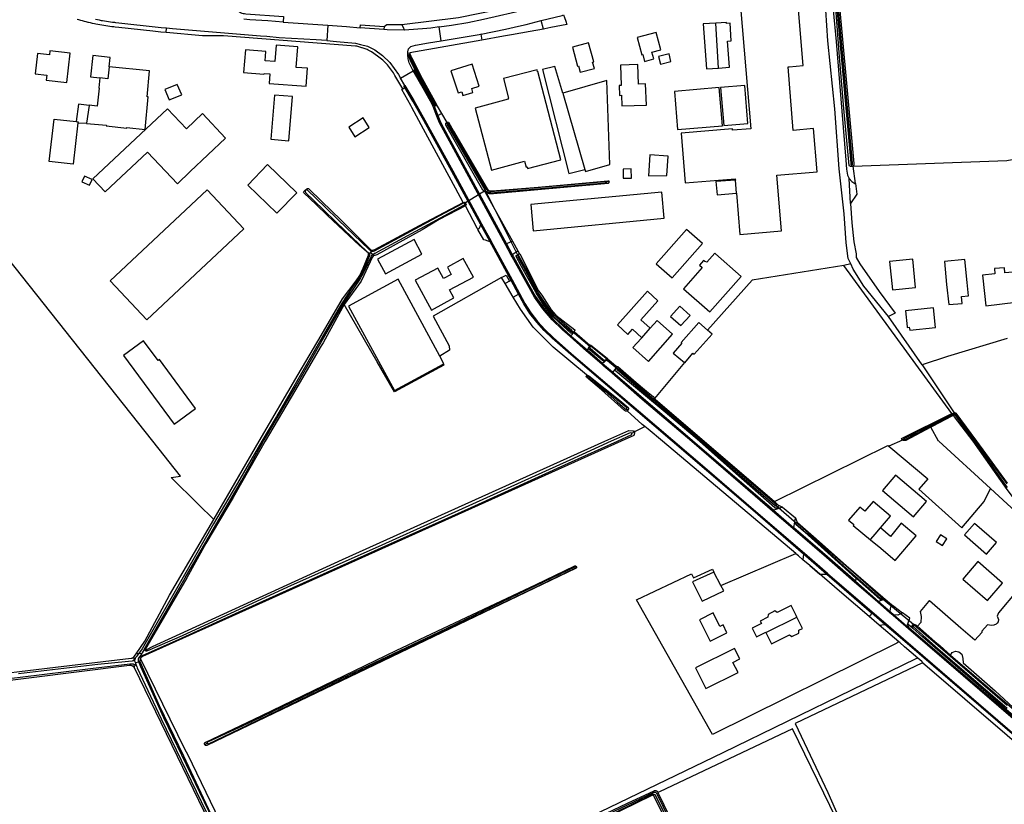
# Model space of a CAD drawing. Header units: metres. Extents: x 174423 to 175128, y 462196 to 462742.
# Tile 28 of 137: x 175054.41 to 175058.27, y 462720 to 462723.08. Entities that reach past the tile are written whole.
import ezdxf

# ---------------------------------------------------------------- set-up
doc = ezdxf.new("R2010")
doc.units = ezdxf.units.M
doc.layers.add('N-XX-AL-LIJN_0.20-G', color=7, linetype='Continuous', lineweight=25)

# ---------------------------------------------------------------- blocks, each defined once
blk = doc.blocks.new('Situatie')
at = {"lineweight": -3}
for p, q in [((-0.6057, 9.4572), (-0.4298, 9.4447)), ((0.4149, 9.4297), (0.4058, 9.4628)), ((-1.0638, 9.416), (-1.0623, 9.4333)), ((-0.4298, 9.4447), (-0.434, 9.3845)), ((-0.2101, 9.4275), (-0.303, 9.4351)), ((-0.2091, 9.4398), (-0.2101, 9.4275)), ((0.0139, 9.384), (0.0066, 9.4383)), ((1.1012, 9.277), (1.0902, 9.4529)), ((-0.1172, 9.335), (-0.1094, 9.3364)), ((-0.1117, 9.3299), (-0.1108, 9.3281)), ((-0.1094, 9.3364), (-0.1087, 9.3307)), ((-0.145, 9.2373), (-0.0956, 9.2662)), ((0.4903, 9.178), (0.5773, 8.8791)), ((-0.0107, 9.128), (-0.0138, 9.1274)), ((-0.0138, 9.1274), (0.001, 9.0905)), ((-0.008, 9.1325), (-0.006, 9.1289)), ((-1.4098, 9.0626), (-1.3755, 9.0604)), ((0.0386, 9.0578), (0.0354, 9.0637)), ((1.6241, 8.8911), (1.6241, 8.897)), ((1.1714, 8.786), (1.1671, 8.838)), ((1.6178, 8.7456), (1.6132, 8.8444)), ((0.6721, 8.8306), (0.6632, 8.8299)), ((-0.5189, 8.7982), (-0.5176, 8.7968)), ((0.1051, 8.7457), (0.1094, 8.7473)), ((0.2695, 8.5878), (0.2925, 8.5455)), ((0.2933, 8.5981), (0.3141, 8.5607)), ((-0.2674, 8.55), (-0.2703, 8.5464)), ((-0.2634, 8.5545), (-0.2674, 8.55)), ((-0.2597, 8.5587), (-0.2634, 8.5545)), ((-0.2634, 8.5545), (-0.255, 8.5451)), ((-0.2561, 8.5625), (-0.2597, 8.5587)), ((-0.2513, 8.5404), (-0.255, 8.5451)), ((0.3158, 8.541), (0.3134, 8.5452)), ((2.0161, 7.9226), (1.5929, 8.5028)), ((0.2821, 8.4414), (0.2879, 8.4446)), ((0.2964, 8.3789), (0.3169, 8.3909)), ((0.5228, 8.2273), (0.5871, 8.1705)), ((0.5971, 8.1851), (0.5276, 8.2439)), ((0.5311, 8.241), (0.5276, 8.2439)), ((0.5366, 8.2422), (0.597, 8.1903)), ((0.8004, 8.2199), (0.8331, 8.2574)), ((0.5971, 8.1851), (0.5964, 8.1855)), ((0.6541, 8.1254), (0.6465, 8.119)), ((0.7028, 8.0992), (0.6595, 8.1339)), ((0.6622, 8.1323), (0.6595, 8.1339)), ((0.9675, 8.1222), (0.8506, 7.981)), ((1.8993, 8.1136), (2.0241, 7.9257)), ((0.5877, 8.068), (0.5845, 8.0713)), ((0.7028, 8.0992), (0.7004, 8.1009)), ((0.7463, 7.936), (0.741, 7.9402)), ((2.0161, 7.9226), (2.0241, 7.9257)), ((1.8222, 7.8184), (1.7683, 7.7941)), ((1.8267, 7.8205), (1.8222, 7.8184)), ((1.3162, 7.5434), (1.3958, 7.4746)), ((1.3273, 7.5622), (1.4062, 7.4926)), ((1.3337, 7.5555), (1.3273, 7.5622)), ((1.3522, 7.5557), (1.4024, 7.5131)), ((1.4341, 7.4623), (1.4047, 7.4888)), ((1.1108, 7.2484), (1.4039, 7.3733)), ((1.5249, 7.2933), (1.4348, 7.3713)), ((1.4591, 7.3263), (1.4319, 7.3496)), ((0.5425, 7.321), (0.5441, 7.3215)), ((1.6396, 7.2768), (1.6374, 7.2652)), ((1.7282, 7.1859), (1.6374, 7.2652)), ((1.7282, 7.1859), (1.7737, 7.1462)), ((1.8722, 7.0898), (1.74, 7.1987)), ((1.74, 7.1987), (1.7432, 7.1965)), ((1.754, 7.1951), (1.7786, 7.174)), ((1.7536, 7.096), (1.7006, 7.1417)), ((1.7737, 7.1462), (1.7881, 7.1337)), ((1.2867, 7.0643), (1.4079, 7.1248)), ((1.7313, 7.093), (1.6915, 7.1272)), ((1.843, 7.0983), (1.8631, 7.0806)), ((-1.1442, 7.0013), (-1.1478, 6.9944)), ((-1.1907, 6.9681), (-1.1909, 6.9544)), ((-1.1845, 6.9463), (-1.1708, 6.9493)), ((-1.1718, 6.9809), (-1.1815, 6.9809)), ((-1.1594, 6.982), (-1.1718, 6.9809)), ((-1.1668, 6.9509), (-1.1708, 6.9493)), ((-1.1632, 6.9642), (-1.1591, 6.9732)), ((-1.1903, 6.94), (-1.1894, 6.9268)), ((-1.1791, 6.9314), (-1.1845, 6.9463)), ((-0.9129, 6.6255), (-0.9028, 6.6304))]:
    blk.add_line(p, q, dxfattribs=at)
for points in [[(1.6241, 8.897), (1.6248, 8.897), (1.6262, 8.8978), (1.6262, 8.8997), (1.626, 8.9035), (1.5716, 9.5111)], [(1.565, 9.5113), (1.6193, 8.9037), (1.6202, 8.899), (1.6214, 8.8974), (1.6231, 8.897), (1.6241, 8.897)], [(2.0743, 10.13), (2.0532, 10.1165), (1.9512, 10.0544), (1.7813, 9.9518), (1.5494, 9.8131), (1.5596, 9.6858), (1.5825, 9.4319), (1.6313, 8.903), (1.6317, 8.8971), (1.6303, 8.8935), (1.629, 8.8922), (2.231, 8.9143), (2.9429, 9.045)], [(-1.0638, 9.416), (-1.0853, 9.4179), (-1.1158, 9.4212), (-1.2496, 9.4359), (-1.2637, 9.4374), (-1.2684, 9.4379), (-1.2765, 9.4389), (-1.2845, 9.4399), (-1.2925, 9.441), (-1.3005, 9.4422), (-1.3085, 9.4434), (-1.3165, 9.4447), (-1.3235, 9.446), (-1.3315, 9.4475), (-1.3395, 9.449), (-1.3451, 9.4502), (-1.353, 9.4519), (-1.3609, 9.4537), (-1.3688, 9.4555), (-1.37, 9.4558), (-1.3772, 9.4576), (-1.3843, 9.4594), (-1.3915, 9.4614), (-1.3986, 9.4634), (-1.4057, 9.4655), (-1.4128, 9.4676)], [(-1.0623, 9.4333), (-1.0836, 9.4351), (-1.2612, 9.4546), (-1.2656, 9.4551), (-1.2736, 9.456), (-1.2816, 9.457), (-1.2895, 9.4581), (-1.2975, 9.4592), (-1.3054, 9.4605), (-1.3133, 9.4618), (-1.3176, 9.4626), (-1.3255, 9.464), (-1.3334, 9.4655), (-1.3412, 9.4671)], [(1.6241, 8.8911), (1.6182, 8.8911), (1.6165, 8.8918), (1.6146, 8.8929), (1.613, 8.8948), (1.5923, 9.1188), (1.5759, 9.3212), (1.5604, 9.512)], [(1.5388, 9.6278), (1.5616, 9.3812), (1.5848, 9.1075), (1.6005, 8.9152), (1.6028, 8.8801), (1.6068, 8.8575), (1.6132, 8.8444), (1.6133, 8.844), (1.6234, 8.8322), (1.6355, 8.824), (1.6384, 8.8239), (1.629, 8.8922), (1.6255, 8.8911), (1.6241, 8.8911)], [(1.6191, 8.5098), (1.6092, 8.5301), (1.6008, 8.5922), (1.5933, 8.705), (1.574, 8.8816), (1.5575, 9.1165), (1.53, 9.384), (1.5135, 9.6256), (1.5064, 9.6839), (1.5004, 9.7041), (1.4831, 9.7845)], [(-0.798, 9.6598), (-0.8066, 9.5522), (-0.8068, 9.5471), (-0.8065, 9.542), (-0.8058, 9.5369), (-0.8047, 9.5319), (-0.8031, 9.5271), (-0.801, 9.5223), (-0.7986, 9.5178), (-0.7958, 9.5136), (-0.7926, 9.5096), (-0.7891, 9.5059), (-0.7852, 9.5025), (-0.7811, 9.4994), (-0.7767, 9.4968), (-0.7721, 9.4946), (-0.7673, 9.4927), (-0.7624, 9.4913), (-0.7573, 9.4904), (-0.7522, 9.4899), (-0.6046, 9.479), (-0.6057, 9.4572)], [(1.1714, 8.786), (1.1849, 8.6249), (1.3483, 8.6386), (1.3301, 8.8569), (1.488, 8.8701), (1.4739, 9.0393), (1.3942, 9.0327), (1.3735, 9.2813), (1.3778, 9.2817), (1.4332, 9.2863), (1.4124, 9.536), (1.3816, 9.5335), (1.381, 9.5404), (1.3549, 9.5383), (1.3555, 9.5313), (1.1879, 9.5173), (1.2085, 9.2705), (1.2278, 9.0391), (1.1562, 9.0331), (1.1558, 9.0381), (0.9546, 9.0213), (0.9709, 8.8268), (1.1666, 8.8432), (1.1671, 8.838)], [(-0.1396, 9.447), (0.0815, 9.4757), (0.3463, 9.5288)], [(0.0066, 9.4383), (0.054, 9.445), (0.1188, 9.4555), (0.1804, 9.468), (0.3514, 9.5079)], [(-0.6057, 9.4572), (-0.6655, 9.4614), (-0.6888, 9.4631), (-0.7358, 9.4664), (-0.7589, 9.4681)], [(0.1706, 9.4093), (0.1714, 9.4094), (0.2663, 9.4298), (0.3175, 9.4408), (0.3466, 9.4481), (0.4058, 9.4628)], [(0.4058, 9.4628), (0.4888, 9.4835), (0.4941, 9.4861)], [(0.4941, 9.4861), (0.4978, 9.4756), (0.5032, 9.4601), (0.5069, 9.4481), (0.4437, 9.4354), (0.4199, 9.4306), (0.4149, 9.4297)], [(1.1012, 9.277), (1.1438, 9.2799), (1.1368, 9.3826), (1.1508, 9.3836), (1.1461, 9.4529), (1.133, 9.452), (1.1328, 9.4558), (1.0902, 9.4529)], [(-0.434, 9.3845), (-0.4762, 9.388), (-0.6214, 9.396), (-0.6694, 9.4), (-0.6941, 9.4021), (-1.0387, 9.4313), (-1.0623, 9.4333)], [(-0.4298, 9.4447), (-0.3565, 9.4395), (-0.303, 9.4351)], [(-0.303, 9.4351), (-0.302, 9.4465), (-0.2091, 9.4398)], [(-0.1299, 9.4251), (-0.1978, 9.4265), (-0.2101, 9.4275)], [(-0.2091, 9.4398), (-0.1994, 9.4475), (-0.1396, 9.447)], [(-0.1396, 9.447), (-0.1333, 9.4328), (-0.1299, 9.4251)], [(0.0066, 9.4383), (0.0059, 9.4382), (-0.0264, 9.4336), (-0.0418, 9.4314), (-0.1299, 9.4251)], [(0.4149, 9.4297), (0.3632, 9.4205), (0.3632, 9.4205), (0.2899, 9.4075), (0.2581, 9.4018), (0.1737, 9.3868)], [(0.8401, 9.3388), (0.8752, 9.348), (0.8571, 9.4168), (0.7821, 9.3971), (0.8001, 9.3287), (0.8039, 9.3297), (0.8109, 9.3032), (0.847, 9.3126), (0.8401, 9.3388)], [(1.0902, 9.4529), (1.0415, 9.4496), (1.0535, 9.2738), (1.1012, 9.277)], [(-0.1358, 9.1959), (-0.1672, 9.2481), (-0.1733, 9.2576), (-0.1967, 9.2895), (-0.2004, 9.2938), (-0.2149, 9.3074), (-0.2351, 9.3235), (-0.2592, 9.3402), (-0.2722, 9.3473), (-0.2761, 9.349), (-0.2799, 9.3506), (-0.2838, 9.3522), (-0.2877, 9.3536), (-0.2917, 9.3551), (-0.2957, 9.3564), (-0.2967, 9.3567), (-0.3008, 9.358), (-0.3048, 9.3591), (-0.3088, 9.3602), (-0.3129, 9.3612), (-0.317, 9.3622), (-0.3211, 9.363), (-0.3222, 9.3632), (-0.8397, 9.4031), (-0.9208, 9.4037), (-1.0638, 9.416)], [(-0.434, 9.3845), (-0.3959, 9.3814), (-0.3212, 9.374), (-0.3019, 9.3698), (-0.2742, 9.3624), (-0.2459, 9.3478), (-0.2164, 9.3255), (-0.1866, 9.299), (-0.1536, 9.2521), (-0.145, 9.2373)], [(-0.1172, 9.335), (-0.1172, 9.341), (-0.1138, 9.3519), (-0.105, 9.3612), (-0.0864, 9.3671), (-0.0362, 9.376), (0.0139, 9.384), (0.1706, 9.4093), (0.1697, 9.4091), (0.1737, 9.3868), (-0.1094, 9.3364)], [(-1.5339, 9.2295), (-1.4534, 9.22), (-1.4399, 9.3355), (-1.5195, 9.3448), (-1.5214, 9.3285), (-1.5685, 9.334), (-1.5779, 9.2542), (-1.5317, 9.2488), (-1.5339, 9.2295)], [(-0.5155, 9.2054), (-0.5099, 9.276), (-0.5537, 9.2795), (-0.5473, 9.3601), (-0.6325, 9.3669), (-0.6377, 9.3025), (-0.6761, 9.3056), (-0.6732, 9.3422), (-0.7532, 9.3486), (-0.7603, 9.2589), (-0.6806, 9.2525), (-0.6803, 9.256), (-0.6572, 9.2542), (-0.6602, 9.2169), (-0.5155, 9.2054)], [(0.5527, 9.2855), (0.5594, 9.2611), (0.6145, 9.2746), (0.6074, 9.3001), (0.6118, 9.3012), (0.5921, 9.3753), (0.5293, 9.3587), (0.549, 9.2846), (0.5527, 9.2855)], [(-1.2875, 9.2812), (-1.2833, 9.3178), (-1.3512, 9.3255), (-1.3606, 9.2426), (-1.3233, 9.2383)], [(-0.0956, 9.2662), (-0.111, 9.2971), (-0.1156, 9.3125), (-0.1172, 9.3291), (-0.1172, 9.335)], [(-0.006, 9.1289), (-0.0064, 9.1288), (-0.0107, 9.128), (-0.0803, 9.2534), (-0.1079, 9.3093), (-0.1115, 9.3211), (-0.1125, 9.3246), (-0.1126, 9.3269), (-0.1118, 9.3299), (-0.1117, 9.3299)], [(-0.008, 9.1325), (-0.0074, 9.1329), (-0.0072, 9.1341), (-0.0082, 9.1362), (-0.061, 9.2323), (-0.1014, 9.3095), (-0.1086, 9.3272), (-0.109, 9.3281), (-0.1094, 9.3282), (-0.1102, 9.3282), (-0.1108, 9.3281), (-0.1111, 9.3281), (-0.1117, 9.3274), (-0.112, 9.3259), (-0.1048, 9.3082), (-0.0644, 9.2309), (-0.0116, 9.1349), (-0.0108, 9.1332), (-0.0102, 9.1323), (-0.0091, 9.1322), (-0.0081, 9.1324), (-0.008, 9.1325)], [(-0.1117, 9.3299), (-0.1092, 9.3307), (-0.1087, 9.3307), (-0.1085, 9.3306), (-0.1072, 9.3298), (-0.1063, 9.3279), (-0.106, 9.3272), (-0.105, 9.3231), (-0.1028, 9.3183), (-0.0604, 9.236), (-0.0041, 9.1336), (-0.0037, 9.1327), (-0.0035, 9.1316), (-0.0026, 9.1295), (-0.006, 9.1289)], [(0.8741, 9.2915), (0.9145, 9.3026), (0.9071, 9.3325), (0.866, 9.322), (0.8741, 9.2915)], [(-1.3233, 9.2383), (-1.3274, 9.1988), (-1.3259, 9.1985), (-1.334, 9.1269), (-1.366, 9.131), (-1.3661, 9.1306), (-1.3755, 9.0604), (-1.3756, 9.0596), (-1.2982, 9.0532), (-1.2985, 9.0506), (-1.218, 9.0411), (-1.2177, 9.0444), (-1.1465, 9.0355), (-1.1343, 9.1639), (-1.1388, 9.1643), (-1.1291, 9.2663), (-1.2875, 9.2812)], [(-1.2875, 9.2812), (-1.2928, 9.2349), (-1.3233, 9.2383)], [(-0.0138, 9.1274), (-0.0168, 9.137), (-0.0477, 9.1914), (-0.0917, 9.2684), (-0.0956, 9.2662)], [(2.2646, 6.7183), (1.8454, 7.0783), (1.7851, 7.1303), (1.7708, 7.1428), (1.7252, 7.1825), (1.6344, 7.2618), (1.5247, 7.3575), (1.5055, 7.3739), (1.3928, 7.4712), (1.3132, 7.54), (1.2451, 7.5989), (0.9962, 7.8123), (0.8022, 7.9781), (0.6845, 8.0801), (0.6823, 8.082), (0.6515, 8.1087), (0.6435, 8.1156), (0.5902, 8.1618), (0.5841, 8.1672), (0.5198, 8.2239), (0.4892, 8.251), (0.4489, 8.2903), (0.4123, 8.3332), (0.3799, 8.3793), (0.3518, 8.4282), (0.2919, 8.5372), (0.2885, 8.5433), (0.2656, 8.5856), (0.0464, 8.9898), (0.0075, 9.0622), (-0.0031, 9.0888), (-0.018, 9.1259), (-0.0209, 9.1352), (-0.0516, 9.1892), (-0.0956, 9.2662)], [(0.0995, 9.1688), (0.1385, 9.1806), (0.1341, 9.1965), (0.1628, 9.2057), (0.1351, 9.292), (0.0523, 9.2654), (0.08, 9.1791), (0.095, 9.1839), (0.0995, 9.1688)], [(0.393, 9.2628), (0.3914, 9.2626), (0.39, 9.2695), (0.2586, 9.2358), (0.2785, 9.1594), (0.276, 9.1585), (0.2769, 9.155), (0.1467, 9.1201), (0.2117, 8.8768), (0.3407, 8.9114), (0.3468, 8.888), (0.351, 8.8891), (0.352, 8.8831), (0.4836, 8.9166), (0.393, 9.2628)], [(0.4903, 9.178), (0.4597, 9.2831), (0.4108, 9.2712), (0.5142, 8.8631), (0.5773, 8.8791)], [(0.8154, 9.2146), (0.787, 9.2136), (0.7843, 9.2908), (0.7169, 9.2885), (0.7196, 9.2088), (0.7111, 9.2085), (0.7124, 9.1697), (0.721, 9.17), (0.7224, 9.1283), (0.8183, 9.1317), (0.8154, 9.2146)], [(-0.132, 9.2055), (-0.128, 9.2081), (-0.145, 9.2373)], [(0.5773, 8.8791), (0.5797, 8.8707), (0.6757, 8.8987), (0.6631, 9.2283), (0.4903, 9.178)], [(-1.0515, 9.1519), (-1.0029, 9.1714), (-1.0208, 9.2128), (-1.0696, 9.1934), (-1.0515, 9.1519)], [(0.1008, 8.7494), (0.0699, 8.8064), (-0.0207, 8.9741), (-0.0638, 9.0537), (-0.1016, 9.1227), (-0.1054, 9.1297), (-0.14, 9.1934), (-0.1358, 9.1959), (-0.1287, 9.2001)], [(-0.1287, 9.2001), (-0.132, 9.2055), (-0.1282, 9.2079), (-0.1248, 9.2024), (-0.0929, 9.1493), (-0.0499, 9.0729), (0.0596, 8.8742), (0.1724, 8.6668), (0.2097, 8.5983), (0.2167, 8.5855), (0.2918, 8.4467), (0.3209, 8.393), (0.321, 8.3927), (0.3417, 8.3544), (0.3654, 8.3179), (0.3919, 8.2834), (0.4211, 8.2511), (0.4527, 8.2212), (0.5254, 8.1571), (0.7875, 7.9326), (1.0566, 7.703), (1.2386, 7.5469), (1.4377, 7.3747), (1.5279, 7.2967), (1.5288, 7.2959), (1.7036, 7.1451), (1.7566, 7.0994), (1.8257, 7.0398), (2.385, 6.5574)], [(0.1685, 8.6647), (0.0557, 8.872), (-0.0539, 9.0707), (-0.0968, 9.147), (-0.1287, 9.2001)], [(0.9407, 9.0358), (1.1161, 9.0506), (1.1035, 9.2002), (0.9281, 9.1854), (0.9407, 9.0358)], [(1.2163, 9.059), (1.2038, 9.2086), (1.1095, 9.2007), (1.1221, 9.0511), (1.2163, 9.059)], [(-0.5688, 9.1653), (-0.6396, 9.171), (-0.6534, 8.9975), (-0.5827, 8.9919), (-0.5688, 9.1653)], [(-1.3661, 9.1306), (-1.4075, 9.1356), (-1.4163, 9.0669)], [(-1.3024, 8.7912), (-1.1365, 8.9477), (-1.0197, 8.8236), (-0.9697, 8.8708), (-0.8308, 9.0018), (-0.9217, 9.0982), (-0.9847, 9.0388), (-1.0587, 9.1173), (-1.351, 8.8431), (-1.3024, 8.7912)], [(-0.0026, 9.1295), (-0.0016, 9.1276), (0.0151, 9.0992)], [(-1.4098, 9.0626), (-1.4284, 8.9002), (-1.5218, 8.9108), (-1.5026, 9.077), (-1.4163, 9.0669), (-1.4094, 9.0661), (-1.4098, 9.0626)], [(-0.2679, 9.0444), (-0.2919, 9.0822), (-0.3485, 9.0455), (-0.3248, 9.0074), (-0.2679, 9.0444)], [(0.001, 9.0905), (0.0151, 9.0992), (0.0359, 9.064)], [(0.001, 9.0905), (0.0116, 9.0641), (0.0503, 8.9919), (0.2695, 8.5878)], [(0.6721, 8.8306), (0.6723, 8.8292), (0.671, 8.8267), (0.6688, 8.8247), (0.219, 8.7839), (0.2036, 8.7839), (0.1944, 8.7864), (0.1866, 8.7904), (0.1854, 8.7911), (0.1774, 8.7982), (0.0326, 9.0526), (0.0324, 9.0575), (0.0328, 9.0608), (0.034, 9.0628), (0.0354, 9.0637)], [(0.0354, 9.0637), (0.0359, 9.064), (0.0367, 9.0645), (0.0402, 9.0651), (0.041, 9.065), (0.0424, 9.0649), (0.0621, 9.0289), (0.1944, 8.8038), (0.1971, 8.7995), (0.2028, 8.796), (0.2155, 8.7954), (0.3942, 8.8097), (0.6679, 8.8354), (0.671, 8.8343), (0.6718, 8.8329), (0.6721, 8.8306)], [(0.6632, 8.8302), (0.6629, 8.831), (0.662, 8.8316), (0.6597, 8.8316), (0.6566, 8.8313), (0.2083, 8.7922), (0.2045, 8.793), (0.1988, 8.7948), (0.1955, 8.7964), (0.1926, 8.799), (0.1898, 8.8023), (0.0424, 9.0568), (0.0411, 9.0584), (0.04, 9.0584), (0.0391, 9.0581), (0.0386, 9.0578), (0.0377, 9.0573), (0.0371, 9.0564), (0.0371, 9.0554), (0.0375, 9.0544), (0.1849, 8.7998), (0.1867, 8.7975), (0.1893, 8.7945), (0.1945, 8.791), (0.1993, 8.7892), (0.2043, 8.7888), (0.2091, 8.7883), (0.6575, 8.8274), (0.6595, 8.8276), (0.6617, 8.8278), (0.663, 8.8286), (0.6632, 8.8293), (0.6632, 8.8302)], [(0.8982, 8.8561), (0.9031, 8.932), (0.8324, 8.9365), (0.8265, 8.8538), (0.8982, 8.8561)], [(-0.6296, 8.7076), (-0.5518, 8.7881), (-0.6662, 8.8985), (-0.7439, 8.818), (-0.6296, 8.7076)], [(0.728, 8.8455), (0.7596, 8.8455), (0.759, 8.8812), (0.728, 8.8811), (0.728, 8.8455)], [(-1.3943, 8.8311), (-1.3645, 8.8173), (-1.3542, 8.8395), (-1.384, 8.8533), (-1.3943, 8.8311)], [(1.1671, 8.838), (1.0912, 8.8317), (1.0955, 8.7797), (1.1714, 8.786)], [(-0.7596, 8.6472), (-0.9032, 8.7998), (-1.2827, 8.4426), (-1.1392, 8.29), (-0.7596, 8.6472)], [(-0.2597, 8.5587), (-0.2609, 8.5591), (-0.2678, 8.5653), (-0.3902, 8.6816), (-0.441, 8.7315), (-0.5104, 8.7985), (-0.5132, 8.7993), (-0.5157, 8.7982), (-0.5174, 8.797), (-0.5176, 8.7968), (-0.5188, 8.7947), (-0.5193, 8.7928), (-0.5175, 8.7894), (-0.4489, 8.7225), (-0.3981, 8.6727), (-0.2757, 8.5564), (-0.2687, 8.5518), (-0.2674, 8.55)], [(-0.5189, 8.7982), (-0.5127, 8.804), (-0.5097, 8.8049), (-0.5069, 8.8045), (-0.5057, 8.8042), (-0.4533, 8.7531), (-0.3787, 8.682), (-0.2621, 8.5639), (-0.2588, 8.5625), (-0.2561, 8.5625)], [(1.6384, 8.8239), (1.643, 8.7819), (1.6178, 8.7456)], [(-0.2703, 8.5464), (-0.2703, 8.5468), (-0.2705, 8.5492), (-0.2711, 8.5506), (-0.2788, 8.5578), (-0.3055, 8.5807), (-0.4317, 8.6993), (-0.4764, 8.7415), (-0.5242, 8.7881), (-0.525, 8.7905), (-0.5245, 8.7929), (-0.5189, 8.7982)], [(0.3158, 8.541), (0.1875, 8.7965), (0.1051, 8.7457)], [(0.1866, 8.7904), (0.2933, 8.5981), (0.2695, 8.5878)], [(0.888, 8.6878), (0.8785, 8.7905), (0.3655, 8.7421), (0.3742, 8.639), (0.888, 8.6878)], [(-0.255, 8.5451), (-0.2537, 8.5465), (-0.247, 8.551), (-0.2453, 8.5518), (0.0117, 8.6901), (0.1032, 8.7393), (0.1052, 8.7408), (0.1063, 8.7425), (0.1063, 8.744), (0.1053, 8.7456), (0.1051, 8.7457), (0.1038, 8.7469), (0.1023, 8.7472), (0.0993, 8.7463), (0.0078, 8.697), (-0.2492, 8.5587), (-0.252, 8.558), (-0.2544, 8.558), (-0.2576, 8.558), (-0.2597, 8.5587)], [(-0.2561, 8.5625), (-0.2545, 8.5625), (-0.2461, 8.5656), (-0.0709, 8.6597), (0.1006, 8.7493), (0.1008, 8.7494), (0.1053, 8.7516), (0.1067, 8.751), (0.1088, 8.7481), (0.1094, 8.7473)], [(0.1094, 8.7473), (0.1108, 8.7455), (0.1115, 8.7424), (0.1106, 8.7403), (0.1096, 8.7367), (0.0064, 8.6833), (-0.0609, 8.6431), (-0.2385, 8.5445), (-0.2455, 8.5422), (-0.2501, 8.5414), (-0.2513, 8.5404)], [(0.1685, 8.6647), (0.167, 8.6586), (0.1669, 8.6584), (0.1626, 8.6485), (0.1582, 8.6438), (0.1554, 8.6492), (0.1096, 8.7367)], [(1.6178, 8.7456), (1.623, 8.6705), (1.6314, 8.5955), (1.6412, 8.5492), (1.6403, 8.5343), (1.6545, 8.5091), (1.7309, 8.4007), (1.7938, 8.3158), (1.7678, 8.3032)], [(0.3169, 8.3909), (0.2879, 8.4446), (0.2127, 8.5833), (0.2057, 8.5962), (0.1685, 8.6647)], [(1.0381, 8.5897), (0.9752, 8.6446), (0.8568, 8.5091), (0.9197, 8.4541), (1.0381, 8.5897)], [(0.2057, 8.5962), (0.1987, 8.5987), (0.1881, 8.6024), (0.1808, 8.6029), (0.1582, 8.6438)], [(-0.2046, 8.4706), (-0.0612, 8.547), (-0.0922, 8.6046), (-0.2358, 8.5278), (-0.2046, 8.4706)], [(-0.877, 7.5068), (-0.939, 7.5672), (-1.0441, 7.6712), (-1.008, 7.6773), (-1.1165, 7.8142), (-1.6859, 8.5328), (-2.4119, 8.4633), (-2.4103, 8.4475), (-2.4248, 8.4463)], [(-0.2674, 8.55), (-0.2673, 8.5499), (-0.2663, 8.5456), (-0.2663, 8.5411), (-0.2799, 8.5092), (-0.3049, 8.4571), (-0.3316, 8.4205), (-0.3763, 8.3527), (-0.4535, 8.2196), (-0.5334, 8.0812), (-0.6319, 7.9111), (-0.6893, 7.8142), (-0.775, 7.6657), (-0.8789, 7.4903), (-0.9921, 7.2896), (-1.1575, 6.9998), (-1.1718, 6.9809)], [(-1.1499, 6.9979), (-0.9892, 7.2784), (-0.8745, 7.4776), (-0.7686, 7.6593), (-0.6828, 7.8142), (-0.5541, 8.0307), (-0.4569, 8.2026), (-0.3702, 8.3519), (-0.3588, 8.3684), (-0.3183, 8.429), (-0.3067, 8.4447), (-0.2875, 8.4795), (-0.2596, 8.5395), (-0.2567, 8.5433), (-0.255, 8.5451)], [(-0.877, 7.5068), (-0.8752, 7.5099), (-0.6995, 7.8142), (-0.5464, 8.0751), (-0.4563, 8.2284), (-0.3729, 8.3719), (-0.3191, 8.4431), (-0.3054, 8.4635), (-0.2921, 8.4919), (-0.2707, 8.5439), (-0.2703, 8.5464)], [(-0.2513, 8.5404), (-0.2526, 8.5392), (-0.2559, 8.5345), (-0.2894, 8.463), (-0.2998, 8.4412), (-0.3664, 8.3498)], [(0.0538, 8.4682), (0.0233, 8.4519), (0.0004, 8.493), (-0.0876, 8.4454), (-0.024, 8.3282), (0.0639, 8.3758), (0.047, 8.407), (0.1405, 8.4576), (0.1005, 8.5303), (0.0388, 8.4964), (0.0538, 8.4682)], [(0.2925, 8.5455), (0.3141, 8.5607), (0.3206, 8.549)], [(0.2925, 8.5455), (0.2958, 8.5393), (0.3558, 8.4303), (0.3836, 8.3818), (0.4158, 8.336), (0.4521, 8.2934), (0.4922, 8.2544), (0.5228, 8.2273)], [(0.5311, 8.241), (0.5271, 8.2372), (0.5253, 8.2368), (0.5225, 8.2373), (0.494, 8.2631), (0.4525, 8.302), (0.4169, 8.3474), (0.3861, 8.3955), (0.3287, 8.4983), (0.3072, 8.5405), (0.3072, 8.541), (0.3087, 8.5422), (0.3134, 8.5452)], [(0.3134, 8.5452), (0.3184, 8.5483), (0.3206, 8.549), (0.3229, 8.5485), (0.3959, 8.404), (0.408, 8.386), (0.4447, 8.3293), (0.4638, 8.3083), (0.5373, 8.2505), (0.5375, 8.25), (0.5379, 8.2492), (0.5379, 8.2478), (0.5378, 8.2474), (0.5344, 8.2441), (0.5311, 8.241)], [(0.5276, 8.2439), (0.5281, 8.2451), (0.528, 8.2466), (0.526, 8.2485), (0.4572, 8.3082), (0.4384, 8.3299), (0.3934, 8.3988), (0.3571, 8.4705), (0.319, 8.5404), (0.3181, 8.5414), (0.317, 8.5416), (0.316, 8.5412), (0.3158, 8.541), (0.3154, 8.5406), (0.3147, 8.5398), (0.3144, 8.539), (0.3144, 8.5384), (0.3148, 8.537), (0.3529, 8.4671), (0.3892, 8.3954), (0.4342, 8.3265), (0.453, 8.3048), (0.5218, 8.2451), (0.5237, 8.2437), (0.5252, 8.243), (0.5264, 8.2434), (0.5275, 8.2438), (0.5276, 8.2439)], [(1.0671, 8.3215), (1.1895, 8.4602), (1.0895, 8.5481), (1.0862, 8.551), (1.055, 8.5153), (1.0492, 8.5191), (1.0476, 8.5181), (1.0416, 8.5225), (1.0264, 8.5041), (1.0373, 8.4951), (0.9641, 8.4114), (1.0671, 8.3215)], [(1.6191, 8.5098), (1.5929, 8.5028), (1.2334, 8.4448), (1.0574, 8.2495)], [(1.8993, 8.1136), (1.7678, 8.3032), (1.6713, 8.4217), (1.6293, 8.4889), (1.6191, 8.5098)], [(1.7833, 8.4079), (1.8738, 8.4172), (1.8624, 8.5277), (1.7719, 8.5184), (1.7833, 8.4079)], [(2.0806, 8.3842), (2.0754, 8.4365), (2.0664, 8.5259), (1.9863, 8.5179), (1.9953, 8.4285), (2.0032, 8.3501), (2.0558, 8.3533), (2.0541, 8.3815), (2.0806, 8.3842)], [(2.2235, 8.4744), (2.2216, 8.4942), (2.1822, 8.4906), (2.1844, 8.4705), (2.1362, 8.465), (2.1436, 8.3928), (2.1485, 8.3452), (2.2668, 8.3587), (2.262, 8.4052), (2.2545, 8.4771), (2.2235, 8.4744)], [(0.022, 8.116), (0.024, 8.1123), (-0.1692, 8.0078), (-0.2366, 8.1256), (-0.3664, 8.3498), (-0.3954, 8.2975), (-0.449, 8.2003), (-0.456, 8.1876), (-0.5613, 8.0084), (-0.6755, 7.8142), (-0.8018, 7.5931), (-0.9087, 7.4133), (-0.9823, 7.2789), (-1.1399, 7.0091), (-1.1437, 7.0027), (-1.144, 7.002), (-1.1442, 7.0013), (-1.1442, 7.0005), (-1.1441, 6.9998), (-1.1437, 6.9991), (-1.1433, 6.9985), (-1.1427, 6.9981), (-1.1421, 6.9977), (-1.1414, 6.9975), (-1.1407, 6.9975), (-1.1399, 6.9976), (-1.1392, 6.9979), (-1.1177, 7.0088), (-0.3729, 7.3503), (0.6561, 7.8142), (0.75, 7.8565), (0.7651, 7.8544), (0.768, 7.8542), (0.7708, 7.8506), (0.812, 7.8715), (0.8012, 7.8793), (0.7428, 7.933), (0.7426, 7.9329), (0.7415, 7.9325), (0.7403, 7.9322), (0.7391, 7.9321), (0.7379, 7.9321), (0.7367, 7.9323), (0.7356, 7.9326), (0.7345, 7.9331), (0.7334, 7.9338), (0.7325, 7.9345), (0.7321, 7.935), (0.6423, 8.0149), (0.5837, 8.0651), (0.5824, 8.0672), (0.5826, 8.0685), (0.5845, 8.0713), (0.5862, 8.0715), (0.5873, 8.0715), (0.5839, 8.0745), (0.4531, 8.1831), (0.3751, 8.2612), (0.3245, 8.3318), (0.2964, 8.3789), (0.2647, 8.432), (0.2505, 8.4558), (-0.0179, 8.3048), (0.0449, 8.1873), (0.0471, 8.1715), (0.0087, 8.1468)], [(0.2505, 8.4558), (0.2693, 8.465), (0.2821, 8.4414), (0.2647, 8.432)], [(-1.7152, 6.9019), (-1.4974, 6.9286), (-1.2016, 6.9635), (-1.2001, 6.9635), (-1.1986, 6.9637), (-1.1971, 6.9641), (-1.1957, 6.9646), (-1.1943, 6.9653), (-1.193, 6.9661), (-1.1918, 6.967), (-1.1907, 6.9681), (-1.1897, 6.9692), (-1.1889, 6.9703), (-1.1815, 6.9809), (-1.147, 7.0302), (-1.0514, 7.2109), (-0.877, 7.5068)], [(0.022, 8.116), (0.0246, 8.1174), (0.0087, 8.1468), (-0.1551, 8.4491), (-0.3489, 8.344), (-0.1692, 8.0124), (0.022, 8.116)], [(1.4348, 7.3713), (1.2357, 7.5435), (1.0537, 7.6996), (0.7846, 7.9292), (0.5224, 8.1537), (0.4497, 8.2178), (0.4178, 8.2479), (0.3884, 8.2805), (0.3617, 8.3153), (0.3379, 8.3521), (0.317, 8.3907), (0.3169, 8.3909)], [(0.8331, 8.2574), (0.797, 8.2897), (0.8638, 8.3647), (0.8223, 8.4017), (0.7046, 8.2696), (0.7458, 8.2328), (0.7636, 8.2527), (0.8004, 8.2199)], [(0.9895, 8.3065), (0.949, 8.3436), (0.9131, 8.3035), (0.954, 8.267), (0.9895, 8.3065)], [(1.9515, 8.2595), (1.9435, 8.3372), (1.8346, 8.3251), (1.8399, 8.263), (1.8401, 8.2601), (1.8488, 8.2612), (1.851, 8.2488), (1.9515, 8.2595)], [(2.0241, 7.9257), (2.0248, 7.926), (2.0279, 7.926), (2.0314, 7.9243), (2.1126, 7.8142), (2.2322, 7.6498)], [(2.2322, 8.216), (1.9988, 8.1464), (1.8993, 8.1136)], [(0.8004, 8.2199), (0.8004, 8.2199), (0.7975, 8.2166), (0.7658, 8.181), (0.8263, 8.127), (0.921, 8.2334), (0.8601, 8.2877), (0.8331, 8.2574)], [(0.9675, 8.1222), (0.9688, 8.1211), (1.0003, 8.1589), (1.0051, 8.1546), (1.0758, 8.233), (1.0574, 8.2495), (1.0238, 8.2796), (0.9541, 8.2006), (0.9571, 8.1979), (0.9235, 8.1596), (0.9675, 8.1222)], [(0.5344, 8.2441), (0.5366, 8.2422), (0.5228, 8.2273)], [(-1.0954, 8.1298), (-1.1531, 8.2074), (-1.2314, 8.1498), (-1.0327, 7.8802), (-0.9486, 7.942), (-1.0897, 8.1341), (-1.0954, 8.1298)], [(0.5871, 8.1705), (0.597, 8.1903), (0.5981, 8.1893)], [(0.6622, 8.1323), (0.6541, 8.1254), (0.6518, 8.1268), (0.5922, 8.1742), (0.592, 8.1751), (0.592, 8.1758), (0.5964, 8.1855)], [(0.5971, 8.1851), (0.5969, 8.1846), (0.5965, 8.1831), (0.5961, 8.181), (0.5975, 8.1794), (0.6492, 8.1346), (0.6546, 8.1318), (0.656, 8.1317), (0.6579, 8.1322), (0.6595, 8.1339), (0.6597, 8.1342), (0.6608, 8.1359), (0.6609, 8.1364), (0.6609, 8.1373), (0.6602, 8.1384), (0.6007, 8.1865), (0.5985, 8.187), (0.5972, 8.1852), (0.5971, 8.1851)], [(0.5964, 8.1855), (0.5981, 8.1893), (0.5989, 8.191), (0.5998, 8.1916), (0.6649, 8.1401), (0.6659, 8.1387), (0.6659, 8.1372), (0.6668, 8.1362), (0.6651, 8.1347), (0.6622, 8.1323)], [(0.6465, 8.119), (0.5932, 8.1652), (0.5871, 8.1705)], [(0.6465, 8.119), (0.6544, 8.1121), (0.6852, 8.0854), (0.6875, 8.0835)], [(0.6668, 8.1362), (0.6708, 8.1325), (0.6981, 8.1098), (0.7006, 8.1079)], [(0.6875, 8.0835), (0.6956, 8.0945), (0.7006, 8.1079), (0.7034, 8.1057)], [(0.7004, 8.1009), (0.7016, 8.103), (0.7034, 8.1057), (0.7034, 8.1058), (0.7052, 8.1067), (0.7069, 8.1064), (0.7789, 8.0439), (0.8192, 8.0104), (0.8449, 7.9895), (0.8486, 7.9843), (0.8506, 7.981)], [(0.5873, 8.0715), (0.5899, 8.0716), (0.5929, 8.0701), (0.7142, 7.973), (0.7464, 7.9462), (0.747, 7.9452), (0.7474, 7.9441), (0.7477, 7.9429), (0.7479, 7.9417), (0.7479, 7.9405), (0.7477, 7.9393), (0.7474, 7.9381), (0.7469, 7.937), (0.7463, 7.936)], [(0.5877, 8.068), (0.5875, 8.0675), (0.5874, 8.067), (0.5875, 8.0664), (0.5878, 8.0659), (0.5882, 8.0655), (0.6574, 8.0101), (0.7039, 7.9687), (0.7355, 7.9406), (0.7357, 7.9403), (0.7362, 7.9398), (0.7368, 7.9394), (0.7376, 7.9392), (0.7383, 7.9391), (0.739, 7.9392), (0.7398, 7.9394), (0.7404, 7.9397), (0.741, 7.9402), (0.7414, 7.9409), (0.7417, 7.9415), (0.7419, 7.9423), (0.7419, 7.943), (0.7417, 7.9438), (0.7414, 7.9444), (0.7409, 7.945), (0.7404, 7.9455), (0.6014, 8.0594), (0.5897, 8.069), (0.5896, 8.069), (0.589, 8.069), (0.5885, 8.0688), (0.588, 8.0685), (0.5877, 8.068)], [(1.3162, 7.5434), (1.248, 7.6024), (0.9991, 7.8157), (0.8051, 7.9815), (0.6875, 8.0835)], [(1.3337, 7.5555), (1.333, 7.5545), (1.3322, 7.5537), (1.3313, 7.5529), (1.3303, 7.5523), (1.3292, 7.5519), (1.3281, 7.5516), (1.3269, 7.5515), (1.3257, 7.5515), (1.3246, 7.5516), (1.3235, 7.552), (1.3224, 7.5525), (1.1694, 7.6876), (1.0259, 7.8142), (0.8921, 7.9277), (0.6984, 8.0886), (0.6964, 8.0908), (0.6963, 8.0935), (0.7004, 8.1009)], [(1.3273, 7.5622), (1.3276, 7.5628), (1.3277, 7.5634), (1.3277, 7.5641), (1.3275, 7.5647), (1.3272, 7.5653), (1.1585, 7.7099), (1.0359, 7.8142), (0.8471, 7.977), (0.7055, 8.0994), (0.7043, 8.1), (0.7035, 8.0999), (0.7028, 8.0993), (0.7028, 8.0992), (0.7023, 8.0985), (0.702, 8.0977), (0.7021, 8.0973), (0.7027, 8.0966), (0.8443, 7.9741), (1.0299, 7.8142), (1.1371, 7.7217), (1.3234, 7.5615), (1.3239, 7.5612), (1.3245, 7.5609), (1.3251, 7.5609), (1.3258, 7.561), (1.3264, 7.5613), (1.3269, 7.5617), (1.3273, 7.5622)], [(0.8506, 7.981), (0.8522, 7.9783), (1.0443, 7.8142), (1.321, 7.5778), (1.7641, 7.7976), (1.7683, 7.7941)], [(0.7463, 7.936), (0.7455, 7.935), (0.7447, 7.9342), (0.7437, 7.9335), (0.7428, 7.933)], [(1.8222, 7.8184), (1.8218, 7.8188), (1.8207, 7.8203), (1.8188, 7.8247), (2.0161, 7.9226)], [(1.8267, 7.8205), (1.8268, 7.8203), (1.8275, 7.8198), (1.8283, 7.8193), (1.8291, 7.8193), (1.83, 7.8197), (1.8756, 7.8424), (2.012, 7.9137), (2.021, 7.9179), (2.0241, 7.9179), (2.0265, 7.9176), (2.0279, 7.9165), (2.0316, 7.9117), (2.1022, 7.8142), (2.2322, 7.6328)], [(2.2322, 7.6475), (2.108, 7.8142), (2.0315, 7.9189), (2.0291, 7.9207), (2.0267, 7.9215), (2.0252, 7.9217), (2.0232, 7.9215), (2.0187, 7.9197), (1.828, 7.823), (1.8269, 7.8224), (1.8265, 7.8216), (1.8265, 7.821), (1.8267, 7.8205)], [(2.1672, 7.6283), (2.2322, 7.5688), (2.3715, 7.4415), (2.2965, 7.5403), (2.2322, 7.6251), (2.0989, 7.8142), (2.0266, 7.91), (2.0239, 7.9124), (2.0204, 7.9129), (2.0161, 7.9119), (1.9379, 7.8718), (1.9332, 7.8693)], [(-1.1725, 6.9615), (-1.1714, 6.9631), (-1.17, 6.9649), (-1.1684, 6.9665), (-1.1667, 6.9681), (-1.165, 6.9696), (-1.1631, 6.9709), (-1.1612, 6.9721), (-1.1591, 6.9732), (-1.157, 6.9741), (-1.0013, 7.0438), (-0.7776, 7.1452), (-0.592, 7.2286), (-0.2211, 7.3959), (0.1322, 7.5547), (0.513, 7.7277), (0.7046, 7.8142), (0.7612, 7.8404), (0.7617, 7.843), (0.7612, 7.8456), (0.7546, 7.8471), (0.6799, 7.8142), (0.5177, 7.7391), (0.1364, 7.5675), (-0.2192, 7.4064), (-0.5877, 7.2419), (-1.0008, 7.0513), (-1.1371, 6.9924), (-1.1382, 6.992), (-1.1394, 6.9917), (-1.1406, 6.9915), (-1.1418, 6.9915), (-1.143, 6.9917), (-1.1442, 6.992), (-1.1453, 6.9925), (-1.1463, 6.9931), (-1.1473, 6.9939), (-1.1478, 6.9944), (-1.1481, 6.9948), (-1.1489, 6.9957), (-1.1494, 6.9968), (-1.1499, 6.9979)], [(0.7612, 7.8456), (0.7708, 7.8506), (0.7719, 7.8492), (0.7723, 7.8451), (0.7694, 7.8364), (0.72, 7.8142), (-1.157, 6.9699), (-1.1582, 6.9691), (-1.1596, 6.9681), (-1.1609, 6.9669), (-1.1621, 6.9656), (-1.1632, 6.9642)], [(1.4348, 7.3713), (1.4319, 7.3496), (1.4142, 7.3648), (1.4046, 7.3731), (1.4042, 7.3734), (1.4039, 7.3733), (0.8817, 7.8142), (0.8255, 7.8617), (0.812, 7.8715)], [(1.9332, 7.8693), (1.8351, 7.8173), (1.8305, 7.8163), (1.827, 7.8163), (1.8257, 7.8164), (1.8231, 7.8176), (1.8222, 7.8184)], [(2.1672, 7.6283), (1.964, 7.814), (1.9639, 7.8142), (1.9332, 7.8693)], [(1.7683, 7.7941), (1.7762, 7.7876), (1.9217, 7.6659), (1.886, 7.6262), (2.0546, 7.4747), (2.1421, 7.5772), (2.1672, 7.6283)], [(1.9164, 7.578), (1.795, 7.6813), (1.7435, 7.6206), (1.8649, 7.5173), (1.9164, 7.578)], [(1.3338, 7.5643), (1.3522, 7.5557), (1.3183, 7.5441), (1.3162, 7.5434)], [(1.321, 7.5778), (1.3338, 7.5643), (1.3343, 7.5633), (1.3347, 7.5622), (1.3349, 7.5611), (1.335, 7.5599), (1.3349, 7.5587), (1.3346, 7.5576), (1.3342, 7.5565), (1.3337, 7.5555)], [(1.7359, 7.4738), (1.7755, 7.5199), (1.7068, 7.5781), (1.6742, 7.5396), (1.6549, 7.556), (1.6111, 7.5041), (1.6313, 7.487), (1.6289, 7.4842), (1.6962, 7.4273)], [(1.3958, 7.4746), (1.4024, 7.5131), (1.4098, 7.4958)], [(1.4047, 7.4888), (1.4042, 7.4895), (1.4039, 7.4903), (1.4037, 7.4911), (1.4037, 7.4919), (1.4038, 7.4928), (1.4041, 7.4936), (1.4045, 7.4942), (1.4045, 7.4943), (1.4051, 7.4949), (1.4057, 7.4954), (1.4065, 7.4958), (1.4073, 7.496), (1.4081, 7.4961), (1.409, 7.496), (1.4098, 7.4958), (1.4104, 7.4955), (1.4736, 7.4409), (1.6018, 7.3271), (1.7448, 7.2029), (1.7449, 7.2018), (1.7449, 7.2006), (1.7447, 7.1995), (1.7443, 7.1985), (1.7438, 7.1975), (1.7432, 7.1965)], [(1.4047, 7.4888), (1.4341, 7.4623), (1.4662, 7.438), (1.6044, 7.3143), (1.7355, 7.1976), (1.7358, 7.1974), (1.7365, 7.1971), (1.7371, 7.197), (1.7378, 7.1971), (1.7385, 7.1973), (1.7391, 7.1976), (1.7396, 7.1981), (1.74, 7.1987), (1.7402, 7.1993), (1.7403, 7.2), (1.7402, 7.2007), (1.74, 7.2013), (1.7396, 7.2019), (1.7049, 7.2332), (1.6403, 7.2896), (1.5686, 7.3527), (1.4113, 7.4917), (1.4112, 7.4918), (1.4107, 7.4924), (1.41, 7.4928), (1.4093, 7.4931), (1.4086, 7.4933), (1.4078, 7.4933), (1.4071, 7.4931), (1.4064, 7.4928), (1.4062, 7.4926), (1.4058, 7.4923), (1.4053, 7.4917), (1.4049, 7.4911), (1.4047, 7.4903), (1.4046, 7.4896), (1.4047, 7.4888)], [(1.6962, 7.4273), (1.7378, 7.3944), (1.7931, 7.3457), (1.8761, 7.4427), (1.8174, 7.4923), (1.7755, 7.4404), (1.7359, 7.4738)], [(2.151, 7.3718), (2.1906, 7.4172), (2.1046, 7.4919), (2.0651, 7.4467), (2.151, 7.3718)], [(1.6374, 7.2652), (1.5276, 7.3609), (1.5084, 7.3773), (1.3958, 7.4746)], [(1.7432, 7.1965), (1.7424, 7.1957), (1.7416, 7.195), (1.7406, 7.1944), (1.7396, 7.194), (1.7385, 7.1937), (1.7374, 7.1936), (1.7363, 7.1936), (1.7352, 7.1938), (1.7342, 7.1942), (1.7335, 7.1945), (1.6427, 7.274), (1.6396, 7.2768), (1.5292, 7.3764), (1.4389, 7.457), (1.4341, 7.4623)], [(1.6962, 7.4273), (1.6979, 7.4294), (1.7149, 7.4494), (1.7359, 7.4738)], [(1.9791, 7.4056), (1.9957, 7.4315), (1.971, 7.4473), (1.9544, 7.4214), (1.9791, 7.4056)], [(2.1553, 7.1899), (2.2143, 7.258), (2.1174, 7.3418), (2.0582, 7.2737), (2.1553, 7.1899)], [(-0.9129, 6.6255), (-0.9132, 6.6265), (-0.9134, 6.6276), (-0.9134, 6.6286), (-0.9132, 6.6296), (-0.9129, 6.6306), (-0.9124, 6.6316), (-0.9118, 6.6324), (-0.911, 6.6332), (-0.9102, 6.6338), (-0.9092, 6.6343), (-0.9087, 6.6345), (-0.6889, 6.7386), (-0.162, 6.9936), (0.0901, 7.1124), (0.3864, 7.2525), (0.5375, 7.325), (0.5384, 7.3252), (0.5393, 7.3252), (0.5402, 7.3251), (0.5411, 7.3248), (0.5419, 7.3244), (0.5426, 7.3238), (0.5432, 7.3232), (0.5437, 7.3224), (0.5441, 7.3215)], [(0.5441, 7.3215), (0.5442, 7.3206), (0.5443, 7.3197), (0.5441, 7.3188), (0.5438, 7.318), (0.5434, 7.3172), (0.5428, 7.3164), (0.5426, 7.3162), (-0.9043, 6.6214), (-0.9054, 6.6211), (-0.9064, 6.621), (-0.9075, 6.6211), (-0.9085, 6.6213), (-0.9095, 6.6217), (-0.9104, 6.6222), (-0.9112, 6.6229), (-0.9119, 6.6237), (-0.9125, 6.6245), (-0.9129, 6.6255)], [(-0.9028, 6.6304), (-0.9025, 6.6296), (-0.902, 6.629), (-0.9015, 6.6284), (-0.9008, 6.628), (-0.9, 6.6277), (-0.8993, 6.6276), (-0.8985, 6.6276), (-0.8977, 6.6278), (-0.7446, 6.7008), (-0.4205, 6.8575), (-0.1007, 7.0103), (0.358, 7.2292), (0.5422, 7.3178), (0.5426, 7.3182), (0.5429, 7.3187), (0.543, 7.3193), (0.543, 7.3199), (0.5428, 7.3205), (0.5425, 7.321), (0.5421, 7.3214), (0.5415, 7.3217), (0.541, 7.3218), (0.5404, 7.3217), (0.5398, 7.3215), (0.5393, 7.3212), (0.3565, 7.2341), (0.0031, 7.0645), (-0.223, 6.9566), (-0.4561, 6.8459), (-0.7246, 6.7169), (-0.8869, 6.6406), (-0.8991, 6.6356), (-0.8993, 6.6356), (-0.9001, 6.6354), (-0.9008, 6.6351), (-0.9015, 6.6347), (-0.9021, 6.6342), (-0.9025, 6.6335), (-0.9028, 6.6328), (-0.903, 6.632), (-0.903, 6.6312), (-0.9028, 6.6304)], [(1.808, 7.0273), (1.7995, 7.0225), (1.0779, 6.664), (0.7795, 7.192), (0.9951, 7.2939), (1.003, 7.278), (1.0771, 7.3124), (1.0827, 7.3011)], [(1.1108, 7.2484), (1.0828, 7.3012), (1.0827, 7.3011), (0.9986, 7.2622), (1.0368, 7.1868), (1.122, 7.2272), (1.1108, 7.2484)], [(1.7006, 7.1417), (1.7002, 7.1402), (1.6972, 7.1302), (1.6915, 7.1272), (1.5847, 7.2187), (1.4591, 7.3263), (1.498, 7.2931), (1.5249, 7.2933)], [(1.8808, 7.0889), (1.9494, 7.0287), (1.9692, 7.0112), (2.0106, 6.9756), (2.0175, 6.9857), (2.0293, 6.9911), (2.0435, 6.988), (2.0548, 6.9787), (2.0585, 6.9622), (2.0594, 6.9454), (2.0704, 6.9362), (2.1856, 6.836), (2.2729, 6.7547)], [(2.2729, 7.2304), (2.1987, 7.1406), (2.1937, 7.1282), (2.1958, 7.1212), (2.198, 7.1151), (2.1976, 7.1063), (2.1935, 7.1013), (2.1887, 7.0965), (2.1801, 7.0925), (2.1706, 7.092), (2.155, 7.0938), (2.1326, 7.0687), (2.1331, 7.0642), (2.106, 7.0334), (2.0503, 7.0809), (1.9284, 7.1877), (1.9243, 7.1859), (1.8917, 7.147), (1.8949, 7.1262), (1.8945, 7.1031), (1.8808, 7.0889)], [(1.5249, 7.2933), (1.5258, 7.2925), (1.7006, 7.1417)], [(1.7448, 7.2029), (1.754, 7.1951), (1.7389, 7.1897), (1.7282, 7.1859)], [(1.1065, 7.0875), (1.0804, 7.1406), (1.0265, 7.114), (1.0678, 7.0302), (1.134, 7.0627), (1.1188, 7.0936), (1.1065, 7.0875)], [(1.4079, 7.1248), (1.4051, 7.1305), (1.3856, 7.1695), (1.3315, 7.1425), (1.3221, 7.1487), (1.2952, 7.1352), (1.2943, 7.1239), (1.2644, 7.109), (1.2693, 7.0992), (1.2332, 7.0812), (1.2501, 7.0472), (1.2863, 7.0652), (1.2867, 7.0643)], [(1.7737, 7.1462), (1.7757, 7.1575), (1.7786, 7.174), (1.7882, 7.1668), (1.8225, 7.1413)], [(1.7881, 7.1337), (1.8484, 7.0817), (1.8424, 7.0966), (1.843, 7.0983), (1.8504, 7.1205), (1.8225, 7.1413), (1.8039, 7.1315), (1.7881, 7.1337)], [(1.2867, 7.0643), (1.3091, 7.0196), (1.3798, 7.055), (1.3891, 7.0484), (1.4159, 7.0619), (1.4165, 7.0733), (1.4302, 7.0802), (1.4079, 7.1248)], [(1.8817, 6.9641), (1.83, 7.0084), (1.8114, 7.0244), (1.808, 7.0273), (1.7313, 7.093), (1.7515, 7.0957), (1.7536, 7.096)], [(2.7716, 6.2213), (2.7615, 6.232), (2.644, 6.3318), (2.3821, 6.554), (1.8227, 7.0364), (1.7536, 7.096)], [(2.6877, 6.3921), (2.6799, 6.3906), (2.6608, 6.3928), (2.6426, 6.4031), (2.4357, 6.5786), (2.2675, 6.7217), (1.8484, 7.0817)], [(2.0106, 6.9756), (2.2322, 6.7847), (2.3092, 6.7184), (2.4384, 6.6065), (2.6636, 6.4114), (2.6736, 6.3982), (2.6754, 6.3942), (2.6687, 6.3933), (2.66, 6.395), (2.3659, 6.644), (2.2297, 6.7615), (2.0777, 6.8935), (1.9006, 7.0472), (1.8631, 7.0806), (1.8621, 7.0818), (1.859, 7.0854), (1.8591, 7.0879), (1.8625, 7.0937), (1.865, 7.0957), (1.8663, 7.0968), (1.8748, 7.0942), (1.8808, 7.0889)], [(1.8644, 7.0874), (1.9146, 7.0425), (1.9512, 7.0098), (2.2322, 6.7671)], [(2.2322, 6.7779), (1.9517, 7.0207), (1.8881, 7.076), (1.8686, 7.0919), (1.8664, 7.0937), (1.8624, 7.0892), (1.8644, 7.0874)], [(-1.1499, 6.9979), (-1.1575, 6.9847), (-1.1594, 6.982)], [(1.1776, 6.9069), (1.1576, 6.947), (1.1844, 6.9604), (1.1639, 7.0012), (1.0115, 6.9256), (1.0514, 6.8448), (1.1776, 6.9069)], [(-1.1855, 6.9608), (-1.1858, 6.9601), (-1.1866, 6.9587), (-1.1875, 6.9575), (-1.1886, 6.9563), (-1.1897, 6.9553), (-1.1909, 6.9544), (-1.1909, 6.9544), (-1.1922, 6.9536), (-1.1936, 6.9529), (-1.1951, 6.9524), (-1.1965, 6.9521), (-1.2116, 6.9506), (-1.3315, 6.939), (-1.6429, 6.9017)], [(-1.9285, 6.8532), (-1.6356, 6.889), (-1.3608, 6.9225), (-1.2068, 6.9409), (-1.1953, 6.9409), (-1.1935, 6.9407), (-1.1917, 6.9404), (-1.1903, 6.94), (-1.19, 6.9399), (-1.1883, 6.9392), (-1.1867, 6.9384), (-1.1851, 6.9375), (-1.1837, 6.9364), (-1.1823, 6.9352), (-1.181, 6.9339), (-1.1799, 6.9325), (-1.1791, 6.9314)], [(-1.1845, 6.9463), (-1.1857, 6.9497), (-1.1861, 6.9515), (-1.1863, 6.9534), (-1.1863, 6.9553), (-1.1862, 6.9571), (-1.1859, 6.959), (-1.1855, 6.9608)], [(-1.1718, 6.9809), (-1.1798, 6.9704), (-1.1811, 6.969), (-1.1823, 6.9675), (-1.1833, 6.966), (-1.1842, 6.9643), (-1.1849, 6.9626), (-1.1855, 6.9608)], [(-1.1708, 6.9493), (-1.1716, 6.9511), (-1.1717, 6.9513), (-1.1722, 6.953), (-1.1726, 6.9547), (-1.1728, 6.9564), (-1.1728, 6.9581), (-1.1727, 6.9598), (-1.1725, 6.9615)], [(-1.1594, 6.982), (-1.1677, 6.9706), (-1.1688, 6.9693), (-1.1698, 6.9679), (-1.1707, 6.9664), (-1.1714, 6.9648), (-1.172, 6.9632), (-1.1725, 6.9615)], [(-0.5922, 5.7452), (-0.5942, 5.7451), (-0.5954, 5.7453), (-0.5966, 5.7456), (-0.5978, 5.746), (-0.5989, 5.7466), (-0.5999, 5.7474), (-0.6008, 5.7482), (-0.6012, 5.7487), (-0.6016, 5.7492), (-0.6022, 5.7502), (-0.6028, 5.7514), (-0.6089, 5.7617), (-0.7125, 5.9786), (-0.8322, 6.2256), (-0.8964, 6.364), (-1.0731, 6.7298), (-1.1626, 6.93), (-1.1708, 6.9493)], [(1.9012, 6.9455), (1.9016, 6.9471), (1.8974, 6.9507), (1.8817, 6.9641), (1.8743, 6.9602), (1.1181, 6.5927), (-0.5858, 5.7699), (-0.9787, 6.5856), (-0.9888, 6.6046), (-1.1645, 6.9621), (-1.165, 6.9612), (-1.1657, 6.9596), (-1.1662, 6.9579), (-1.1666, 6.9561), (-1.1668, 6.9544), (-1.1669, 6.9526), (-1.1668, 6.9509), (-1.0909, 6.778), (-0.9965, 6.5806), (-0.8793, 6.3325)], [(0.4348, 6.2479), (0.7443, 6.3955), (0.8492, 6.4439), (0.8504, 6.4443), (0.8518, 6.4445), (0.8531, 6.4446), (0.8544, 6.4445), (0.8558, 6.4443), (0.857, 6.4439), (0.8583, 6.4433), (0.8594, 6.4426), (0.8605, 6.4418), (0.8614, 6.4408), (0.8622, 6.4398), (0.8625, 6.4393), (0.8637, 6.4369)], [(-1.1632, 6.9642), (-1.1642, 6.9627), (-1.1645, 6.9621)], [(-0.6214, 5.7557), (-1.1883, 6.925), (-1.1885, 6.9254), (-1.1894, 6.9268), (-1.1904, 6.9282), (-1.1916, 6.9294), (-1.1928, 6.9306), (-1.1942, 6.9316), (-1.1956, 6.9325), (-1.1972, 6.9333), (-1.1988, 6.9339), (-1.2004, 6.9343), (-1.2021, 6.9346), (-1.2038, 6.9348), (-1.2055, 6.9348), (-1.2072, 6.9346), (-2.1956, 6.8104)], [(-1.1791, 6.9314), (-1.177, 6.9253), (-1.0839, 6.7262), (-0.9067, 6.3609), (-0.8461, 6.2349), (-0.7203, 5.9781), (-0.6186, 5.763), (-0.6182, 5.7622), (-0.6175, 5.7602), (-0.6169, 5.7581), (-0.6165, 5.756), (-0.6163, 5.7539), (-0.6162, 5.7518), (-0.6163, 5.7497), (-0.6165, 5.7476), (-0.6169, 5.7455), (-0.6175, 5.7434), (-0.6178, 5.7426), (-0.6182, 5.7414), (-0.619, 5.7395), (-0.62, 5.7376), (-0.6211, 5.7358)], [(1.9012, 6.9455), (1.4011, 6.7074), (1.5298, 6.4373), (1.5729, 6.3393)], [(1.5729, 6.3393), (1.5734, 6.3384), (1.6588, 6.1581), (1.7805, 5.9052), (1.8552, 5.7444), (1.8565, 5.7438), (1.8579, 5.7433), (1.8593, 5.743), (1.8607, 5.7429), (1.8622, 5.7429), (1.8636, 5.7431), (1.865, 5.7434), (1.8664, 5.7439), (1.867, 5.7442), (2.063, 5.8403), (2.2322, 5.9196), (2.3964, 5.9974), (2.713, 6.1543), (2.7399, 6.1677), (2.7465, 6.1888), (2.7426, 6.2192), (2.2322, 6.6598), (1.9012, 6.9455)], [(1.5628, 6.335), (1.3908, 6.6863), (0.87, 6.4395), (0.8637, 6.4369)], [(0.4834, 6.2536), (0.8428, 6.4298), (0.8428, 6.4298), (0.8441, 6.4301), (0.8453, 6.4302), (0.8466, 6.4302), (0.8478, 6.43), (0.8491, 6.4296), (0.8502, 6.4291), (0.8513, 6.4285), (0.8523, 6.4277), (0.8532, 6.4268), (0.854, 6.4258), (0.8546, 6.4247), (1.0525, 6.0216)], [(1.0566, 6.0263), (0.8634, 6.4247), (0.8603, 6.4309), (0.8599, 6.4317), (0.8591, 6.4329), (0.8583, 6.4339), (0.8574, 6.4348), (0.8563, 6.4356), (0.8552, 6.4363), (0.8539, 6.4368), (0.8527, 6.4371), (0.8514, 6.4374), (0.85, 6.4374), (0.8487, 6.4373), (0.8474, 6.437), (0.5616, 6.3005)], [(1.3087, 5.4816), (0.8489, 6.4206), (0.8473, 6.4241), (0.8469, 6.4246), (0.8464, 6.4252), (0.8457, 6.4257), (0.845, 6.426), (0.8442, 6.4261), (0.8434, 6.4261), (0.8426, 6.4259), (0.8419, 6.4256), (0.8375, 6.4236), (-0.5098, 5.7657)], [(0.8637, 6.4369), (0.9357, 6.2887)]]:
    blk.add_lwpolyline(points, dxfattribs=at)

msp = doc.modelspace()

# ---------------------------------------------------------------- block references
at = {"layer": 'N-XX-AL-LIJN_0.20-G'}
msp.add_blockref('Situatie', (175056.047, 462713.6112), dxfattribs=at)

doc.saveas('drawing.dxf')
